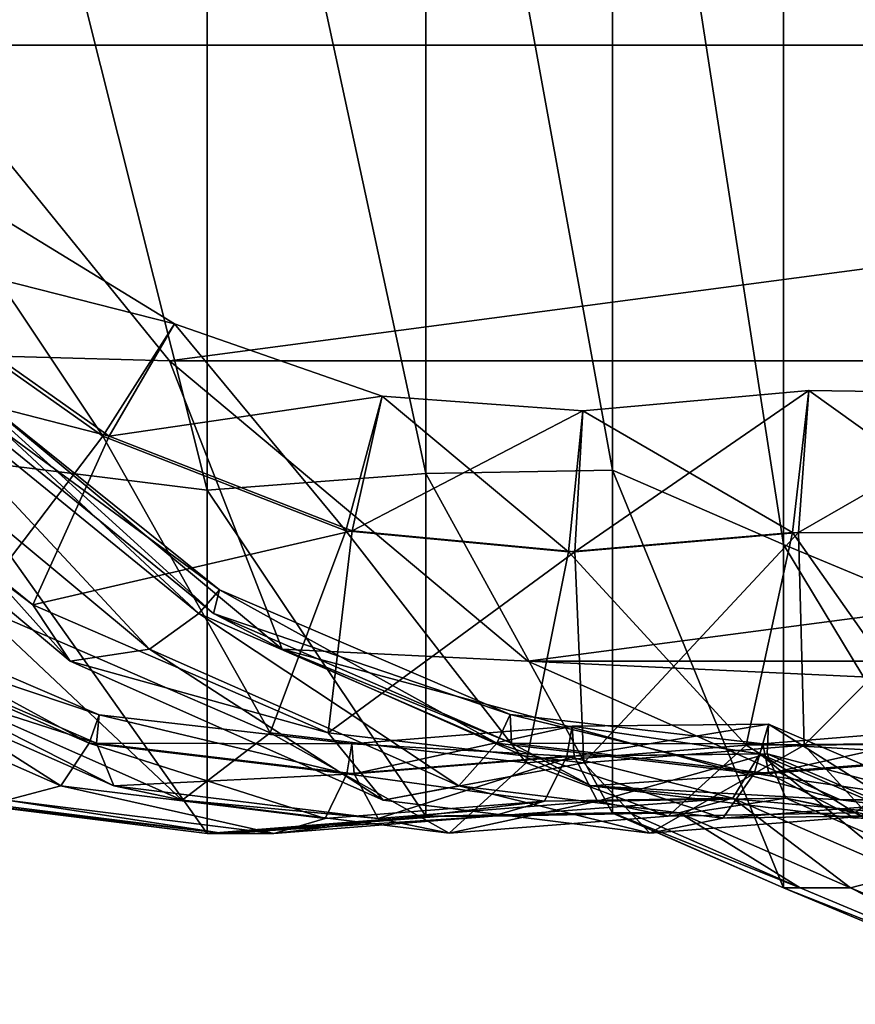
# Model space of a CAD drawing. Header units: millimetres. Extents: x 2387 to 13955, y -4964 to 364.
# Tile 140 of 256: x 6192.98 to 6195.39, y -4961.22 to -4958.37. Entities that reach past the tile are written whole.
import ezdxf

# ---------------------------------------------------------------- set-up
doc = ezdxf.new("R2010")
doc.units = ezdxf.units.MM
doc.header["$MEASUREMENT"] = 0
doc.layers.add('Predefinito', color=7, linetype='Continuous', true_color=0x000000)

msp = doc.modelspace()

# ---------------------------------------------------------------- linework, layer by layer
at = {"layer": 'Predefinito'}
for points in [[(6192.7472, -4956.6635, 1122.4875), (6192.7472, -4959.6366, 1087.2621), (6193.519, -4959.732, 1087.2715)], [(6193.519, -4959.732, 1087.2715), (6193.5191, -4956.7578, 1122.5068), (6192.7472, -4956.6635, 1122.4875)], [(6194.151, -4959.6833, 1087.2667), (6194.1512, -4956.7107, 1122.4973), (6193.5191, -4956.7578, 1122.5068)], [(6194.1512, -4956.7107, 1122.4973), (6194.151, -4959.6833, 1087.2667), (6194.6904, -4959.6743, 1087.266)], [(6194.6904, -4959.6743, 1087.266), (6194.6908, -4956.7024, 1122.4957), (6194.1512, -4956.7107, 1122.4973)], [(6194.6908, -4956.7024, 1122.4957), (6194.6904, -4959.6743, 1087.266), (6195.1845, -4959.889, 1087.2871)], [(6195.1845, -4959.889, 1087.2871), (6195.1847, -4956.9134, 1122.5389), (6194.6908, -4956.7024, 1122.4957)], [(6193.5191, -4956.7578, 1122.5068), (6193.519, -4959.732, 1087.2715), (6194.151, -4959.6833, 1087.2667)], [(6195.1847, -4956.9134, 1122.5389), (6195.1845, -4959.889, 1087.2871), (6195.9872, -4960.2232, 1087.3198)], [(6195.9872, -4960.2232, 1087.3198), (6195.9873, -4957.242, 1122.6062), (6195.1847, -4956.9134, 1122.5389)], [(6192.6507, -4957.9144, 775.3631), (6200.2815, -4957.9148, 730.1832), (6200.3008, -4958.4462, 730.1442)], [(6200.3008, -4958.4462, 730.1442), (6192.6698, -4958.4461, 775.328), (6192.6507, -4957.9144, 775.3631)], [(6192.6698, -4958.4461, 775.328), (6193.4105, -4959.3577, 775.316), (6192.7114, -4959.3385, 780.4289)], [(6193.4105, -4959.3577, 775.316), (6192.6698, -4958.4461, 775.328), (6200.3008, -4958.4462, 730.1442)], [(6200.3008, -4958.4462, 730.1442), (6201.0415, -4959.3577, 730.1311), (6193.4105, -4959.3577, 775.316)], [(6193.2181, -4959.5758, 789.5428), (6192.3945, -4958.9939, 789.561), (6192.7071, -4958.812, 789.4819)], [(6193.4244, -4959.2508, 789.4546), (6192.7071, -4958.812, 789.4819), (6192.4125, -4958.9939, 789.3508)], [(6192.7071, -4958.812, 789.4819), (6193.4244, -4959.2508, 789.4546), (6193.2181, -4959.5758, 789.5428)], [(6193.236, -4959.5757, 789.3326), (6192.4125, -4958.9939, 789.3508), (6192.032, -4959.2667, 788.4344)], [(6192.3945, -4958.9939, 789.561), (6193.2181, -4959.5758, 789.5428), (6192.8471, -4960.0633, 790.395)], [(6192.4125, -4958.9939, 789.3508), (6193.236, -4959.5757, 789.3326), (6193.4244, -4959.2508, 789.4546)], [(6193.495, -4960.0883, 782.6294), (6192.5041, -4959.2809, 782.6343), (6192.5866, -4959.2425, 782.4572)], [(6193.5552, -4960.0196, 782.4495), (6192.5866, -4959.2425, 782.4572), (6192.5462, -4959.2809, 782.2657)], [(6192.5866, -4959.2425, 782.4572), (6193.5552, -4960.0196, 782.4495), (6193.495, -4960.0883, 782.6294)], [(6193.9202, -4959.8488, 789.5255), (6193.2181, -4959.5758, 789.5428), (6193.4244, -4959.2508, 789.4546)], [(6194.0251, -4959.4597, 789.4286), (6193.4244, -4959.2508, 789.4546), (6193.236, -4959.5757, 789.3326)], [(6193.4244, -4959.2508, 789.4546), (6194.0251, -4959.4597, 789.4286), (6193.9202, -4959.8488, 789.5255)], [(6193.0149, -4960.0633, 788.4298), (6192.032, -4959.2667, 788.4344), (6192.0872, -4959.3577, 785.9991)], [(6192.032, -4959.2667, 788.4344), (6193.0149, -4960.0633, 788.4298), (6193.236, -4959.5757, 789.3326)], [(6193.3525, -4960.1914, 783.5594), (6192.3279, -4959.3385, 783.5605), (6192.5041, -4959.2809, 782.6343)], [(6192.5041, -4959.2809, 782.6343), (6193.495, -4960.0883, 782.6294), (6193.3525, -4960.1914, 783.5594)], [(6193.5372, -4960.0883, 782.2602), (6192.5462, -4959.2809, 782.2657), (6192.7114, -4959.3385, 780.4289)], [(6192.5462, -4959.2809, 782.2657), (6193.5372, -4960.0883, 782.2602), (6193.5552, -4960.0196, 782.4495)], [(6193.1231, -4960.2258, 785.9992), (6192.0872, -4959.3577, 785.9991), (6192.3279, -4959.3385, 783.5605)], [(6192.3279, -4959.3385, 783.5605), (6193.3525, -4960.1914, 783.5594), (6193.1231, -4960.2258, 785.9992)], [(6193.7359, -4960.1914, 780.4271), (6192.7114, -4959.3385, 780.4289), (6193.4105, -4959.3577, 775.316)], [(6192.7114, -4959.3385, 780.4289), (6193.7359, -4960.1914, 780.4271), (6193.5372, -4960.0883, 782.2602)], [(6192.0872, -4959.3577, 785.9991), (6193.1231, -4960.2258, 785.9992), (6193.0149, -4960.0633, 788.4298)], [(6193.4105, -4959.3577, 775.316), (6194.4459, -4960.2257, 775.3156), (6193.7359, -4960.1914, 780.4271)], [(6194.4459, -4960.2257, 775.3156), (6193.4105, -4959.3577, 775.316), (6201.0415, -4959.3577, 730.1311)], [(6201.0415, -4959.3577, 730.1311), (6202.0766, -4960.2256, 730.131), (6194.4459, -4960.2257, 775.3156)], [(6194.5813, -4959.9094, 789.3053), (6195.2279, -4959.8538, 789.3093), (6195.258, -4959.4441, 789.4179)], [(6195.258, -4959.4441, 789.4179), (6194.6045, -4959.5029, 789.4132), (6194.5813, -4959.9094, 789.3053)], [(6194.6045, -4959.5029, 789.4132), (6195.258, -4959.4441, 789.4179), (6195.2101, -4959.8538, 789.5198)], [(6195.835, -4959.8571, 789.5288), (6195.2101, -4959.8538, 789.5198), (6195.258, -4959.4441, 789.4179)], [(6195.9247, -4959.4536, 789.4305), (6195.258, -4959.4441, 789.4179), (6195.2279, -4959.8538, 789.3093)], [(6195.2279, -4959.8538, 789.3093), (6195.853, -4959.8571, 789.3185), (6195.9247, -4959.4536, 789.4305)], [(6195.258, -4959.4441, 789.4179), (6195.9247, -4959.4536, 789.4305), (6195.835, -4959.8571, 789.5288)], [(6193.236, -4959.5757, 789.3326), (6193.9381, -4959.8488, 789.3152), (6194.0251, -4959.4597, 789.4286)], [(6194.5634, -4959.9094, 789.5156), (6193.9202, -4959.8488, 789.5255), (6194.0251, -4959.4597, 789.4286)], [(6194.6045, -4959.5029, 789.4132), (6194.0251, -4959.4597, 789.4286), (6193.9381, -4959.8488, 789.3152)], [(6194.0251, -4959.4597, 789.4286), (6194.6045, -4959.5029, 789.4132), (6194.5634, -4959.9094, 789.5156)], [(6193.9381, -4959.8488, 789.3152), (6194.5813, -4959.9094, 789.3053), (6194.6045, -4959.5029, 789.4132)], [(6195.2101, -4959.8538, 789.5198), (6194.5634, -4959.9094, 789.5156), (6194.6045, -4959.5029, 789.4132)], [(6193.7015, -4960.4326, 790.3907), (6192.8471, -4960.0633, 790.395), (6193.2181, -4959.5758, 789.5428)], [(6193.9381, -4959.8488, 789.3152), (6193.236, -4959.5757, 789.3326), (6193.0149, -4960.0633, 788.4298)], [(6193.2181, -4959.5758, 789.5428), (6193.9202, -4959.8488, 789.5255), (6193.7015, -4960.4326, 790.3907)], [(6192.7472, -4959.6366, 1087.2621), (6192.7472, -4960.6276, 1033.397), (6193.519, -4960.7234, 1033.4006)], [(6193.519, -4960.7234, 1033.4006), (6193.519, -4959.732, 1087.2715), (6192.7472, -4959.6366, 1087.2621)], [(6194.6903, -4960.6646, 1033.3983), (6194.6904, -4959.6743, 1087.266), (6194.151, -4959.6833, 1087.2667)], [(6194.6904, -4959.6743, 1087.266), (6194.6903, -4960.6646, 1033.3983), (6195.1844, -4960.8806, 1033.4066)], [(6195.1844, -4960.8806, 1033.4066), (6195.1845, -4959.889, 1087.2871), (6194.6904, -4959.6743, 1087.266)], [(6194.1509, -4960.6739, 1033.3987), (6194.151, -4959.6833, 1087.2667), (6193.519, -4959.732, 1087.2715)], [(6194.151, -4959.6833, 1087.2667), (6194.1509, -4960.6739, 1033.3987), (6194.6903, -4960.6646, 1033.3983)], [(6193.519, -4959.732, 1087.2715), (6193.519, -4960.7234, 1033.4006), (6194.1509, -4960.6739, 1033.3987)], [(6193.0149, -4960.0633, 788.4298), (6193.8691, -4960.4325, 788.4254), (6193.9381, -4959.8488, 789.3152)], [(6194.4404, -4960.5193, 790.3889), (6193.7015, -4960.4326, 790.3907), (6193.9202, -4959.8488, 789.5255)], [(6194.5813, -4959.9094, 789.3053), (6193.9381, -4959.8488, 789.3152), (6193.8691, -4960.4325, 788.4254)], [(6193.9202, -4959.8488, 789.5255), (6194.5634, -4959.9094, 789.5156), (6194.4404, -4960.5193, 790.3889)], [(6194.5634, -4959.9094, 789.5156), (6195.2101, -4959.8538, 789.5198), (6195.0767, -4960.4683, 790.3921)], [(6195.2279, -4959.8538, 789.3093), (6194.5813, -4959.9094, 789.3053), (6194.6078, -4960.5192, 788.4237)], [(6194.6078, -4960.5192, 788.4237), (6195.2443, -4960.4683, 788.427), (6195.2279, -4959.8538, 789.3093)], [(6195.639, -4960.4624, 790.3956), (6195.0767, -4960.4683, 790.3921), (6195.2101, -4959.8538, 789.5198)], [(6195.2101, -4959.8538, 789.5198), (6195.835, -4959.8571, 789.5288), (6195.639, -4960.4624, 790.3956)], [(6195.853, -4959.8571, 789.3185), (6195.2279, -4959.8538, 789.3093), (6195.2443, -4960.4683, 788.427)], [(6195.2443, -4960.4683, 788.427), (6195.8069, -4960.4624, 788.4308), (6195.853, -4959.8571, 789.3185)], [(6193.8691, -4960.4325, 788.4254), (6194.6078, -4960.5192, 788.4237), (6194.5813, -4959.9094, 789.3053)], [(6195.0767, -4960.4683, 790.3921), (6194.4404, -4960.5193, 790.3889), (6194.5634, -4959.9094, 789.5156)], [(6195.1845, -4959.889, 1087.2871), (6195.1844, -4960.8806, 1033.4066), (6195.9872, -4961.217, 1033.4194)], [(6195.9872, -4961.217, 1033.4194), (6195.9872, -4960.2232, 1087.3198), (6195.1845, -4959.889, 1087.2871)], [(6193.1785, -4960.4627, 796.5602), (6192.3155, -4960.0883, 796.5627), (6192.3652, -4960.0195, 796.3801)], [(6193.2066, -4960.3804, 796.3765), (6192.3652, -4960.0195, 796.3801), (6192.3365, -4960.0883, 796.1929)], [(6192.3652, -4960.0195, 796.3801), (6193.2066, -4960.3804, 796.3765), (6193.1785, -4960.4627, 796.5602)], [(6194.3564, -4960.4623, 782.6246), (6193.495, -4960.0883, 782.6294), (6193.5552, -4960.0196, 782.4495)], [(6194.3951, -4960.38, 782.4421), (6193.5552, -4960.0196, 782.4495), (6193.5372, -4960.0883, 782.2602)], [(6193.5552, -4960.0196, 782.4495), (6194.3951, -4960.38, 782.4421), (6194.3564, -4960.4623, 782.6246)], [(6193.4471, -4960.6272, 792.8087), (6192.5415, -4960.2258, 792.8088), (6192.8471, -4960.0633, 790.395)], [(6192.8471, -4960.0633, 790.395), (6193.7015, -4960.4326, 790.3907), (6193.4471, -4960.6272, 792.8087)], [(6193.8691, -4960.4325, 788.4254), (6193.0149, -4960.0633, 788.4298), (6193.1231, -4960.2258, 785.9992)], [(6193.0959, -4960.5862, 798.4017), (6192.2006, -4960.1915, 798.4023), (6192.3155, -4960.0883, 796.5627)], [(6192.3155, -4960.0883, 796.5627), (6193.1785, -4960.4627, 796.5602), (6193.0959, -4960.5862, 798.4017)], [(6193.1995, -4960.4627, 796.1904), (6192.3365, -4960.0883, 796.1929), (6192.3539, -4960.1915, 795.2521)], [(6192.3365, -4960.0883, 796.1929), (6193.1995, -4960.4627, 796.1904), (6193.2066, -4960.3804, 796.3765)], [(6194.246, -4960.5857, 783.5583), (6193.3525, -4960.1914, 783.5594), (6193.495, -4960.0883, 782.6294)], [(6193.495, -4960.0883, 782.6294), (6194.3564, -4960.4623, 782.6246), (6194.246, -4960.5857, 783.5583)], [(6194.3985, -4960.4623, 782.2551), (6193.5372, -4960.0883, 782.2602), (6193.7359, -4960.1914, 780.4271)], [(6193.5372, -4960.0883, 782.2602), (6194.3985, -4960.4623, 782.2551), (6194.3951, -4960.38, 782.4421)], [(6192.2006, -4960.1915, 798.4023), (6193.0959, -4960.5862, 798.4017), (6192.9399, -4960.6275, 803.5608)], [(6193.249, -4960.5861, 795.2513), (6192.3539, -4960.1915, 795.2521), (6192.5415, -4960.2258, 792.8088)], [(6192.3539, -4960.1915, 795.2521), (6193.249, -4960.5861, 795.2513), (6193.1995, -4960.4627, 796.1904)], [(6194.0276, -4960.627, 785.9993), (6193.1231, -4960.2258, 785.9992), (6193.3525, -4960.1914, 783.5594)], [(6193.3525, -4960.1914, 783.5594), (6194.246, -4960.5857, 783.5583), (6194.0276, -4960.627, 785.9993)], [(6195.349, -4960.6266, 775.3154), (6194.6291, -4960.5857, 780.4255), (6193.7359, -4960.1914, 780.4271)], [(6193.7359, -4960.1914, 780.4271), (6194.4459, -4960.2257, 775.3156), (6195.349, -4960.6266, 775.3154)], [(6193.7359, -4960.1914, 780.4271), (6194.6291, -4960.5857, 780.4255), (6194.3985, -4960.4623, 782.2551)], [(6192.5415, -4960.2258, 792.8088), (6193.4471, -4960.6272, 792.8087), (6193.249, -4960.5861, 795.2513)], [(6193.1231, -4960.2258, 785.9992), (6194.0276, -4960.627, 785.9993), (6193.8691, -4960.4325, 788.4254)], [(6194.4459, -4960.2257, 775.3156), (6202.0766, -4960.2256, 730.131), (6202.979, -4960.6264, 730.131)], [(6202.979, -4960.6264, 730.131), (6195.349, -4960.6266, 775.3154), (6194.4459, -4960.2257, 775.3156)], [(6193.9228, -4960.551, 796.5593), (6193.1785, -4960.4627, 796.5602), (6193.2066, -4960.3804, 796.3765)], [(6193.9374, -4960.465, 796.3748), (6193.2066, -4960.3804, 796.3765), (6193.1995, -4960.4627, 796.1904)], [(6193.2066, -4960.3804, 796.3765), (6193.9374, -4960.465, 796.3748), (6193.9228, -4960.551, 796.5593)], [(6195.0995, -4960.5503, 782.6228), (6194.3564, -4960.4623, 782.6246), (6194.3951, -4960.38, 782.4421)], [(6194.3951, -4960.38, 782.4421), (6195.1248, -4960.4643, 782.4388), (6195.0995, -4960.5503, 782.6228)], [(6195.1248, -4960.4643, 782.4388), (6194.3951, -4960.38, 782.4421), (6194.3985, -4960.4623, 782.2551)], [(6193.9374, -4960.465, 796.3748), (6194.5741, -4960.4134, 796.377), (6194.558, -4960.5001, 796.5614)], [(6194.5741, -4960.4134, 796.377), (6193.9374, -4960.465, 796.3748), (6193.9438, -4960.551, 796.1895)], [(6193.9438, -4960.551, 796.1895), (6194.5791, -4960.5001, 796.1915), (6194.5741, -4960.4134, 796.377)], [(6195.116, -4960.4934, 796.5637), (6194.558, -4960.5001, 796.5614), (6194.5741, -4960.4134, 796.377)], [(6194.5741, -4960.4134, 796.377), (6195.141, -4960.4081, 796.3797), (6195.116, -4960.4934, 796.5637)], [(6195.141, -4960.4081, 796.3797), (6194.5741, -4960.4134, 796.377), (6194.5791, -4960.5001, 796.1915)], [(6194.5791, -4960.5001, 796.1915), (6195.1371, -4960.4934, 796.1938), (6195.141, -4960.4081, 796.3797)], [(6195.6285, -4960.7142, 796.5635), (6195.116, -4960.4934, 796.5637), (6195.141, -4960.4081, 796.3797)], [(6195.7627, -4960.413, 782.4431), (6195.1248, -4960.4643, 782.4388), (6195.1417, -4960.5503, 782.2532)], [(6195.1248, -4960.4643, 782.4388), (6195.7627, -4960.413, 782.4431), (6195.736, -4960.4997, 782.627)], [(6195.6622, -4960.6311, 796.3799), (6195.141, -4960.4081, 796.3797), (6195.1371, -4960.4934, 796.1938)], [(6195.141, -4960.4081, 796.3797), (6195.6622, -4960.6311, 796.3799), (6195.6285, -4960.7142, 796.5635)], [(6195.1417, -4960.5503, 782.2532), (6195.7782, -4960.4996, 782.2574), (6195.7627, -4960.413, 782.4431)], [(6194.2181, -4960.7227, 792.8095), (6193.4471, -4960.6272, 792.8087), (6193.7015, -4960.4326, 790.3907)], [(6193.7015, -4960.4326, 790.3907), (6194.4404, -4960.5193, 790.3889), (6194.2181, -4960.7227, 792.8095)], [(6194.6078, -4960.5192, 788.4237), (6193.8691, -4960.4325, 788.4254), (6194.0276, -4960.627, 785.9993)], [(6193.8605, -4960.68, 798.4019), (6193.0959, -4960.5862, 798.4017), (6193.1785, -4960.4627, 796.5602)], [(6193.1785, -4960.4627, 796.5602), (6193.9228, -4960.551, 796.5593), (6193.8605, -4960.68, 798.4019)], [(6193.9438, -4960.551, 796.1895), (6193.1995, -4960.4627, 796.1904), (6193.249, -4960.5861, 795.2513)], [(6193.1995, -4960.4627, 796.1904), (6193.9438, -4960.551, 796.1895), (6193.9374, -4960.465, 796.3748)], [(6194.558, -4960.5001, 796.5614), (6193.9228, -4960.551, 796.5593), (6193.9374, -4960.465, 796.3748)], [(6195.0094, -4960.6793, 783.5589), (6194.246, -4960.5857, 783.5583), (6194.3564, -4960.4623, 782.6246)], [(6194.3564, -4960.4623, 782.6246), (6195.0995, -4960.5503, 782.6228), (6195.0094, -4960.6793, 783.5589)], [(6195.1417, -4960.5503, 782.2532), (6194.3985, -4960.4623, 782.2551), (6194.6291, -4960.5857, 780.4255)], [(6194.3985, -4960.4623, 782.2551), (6195.1417, -4960.5503, 782.2532), (6195.1248, -4960.4643, 782.4388)], [(6194.4404, -4960.5193, 790.3889), (6195.0767, -4960.4683, 790.3921), (6194.8507, -4960.6732, 792.812)], [(6195.2443, -4960.4683, 788.427), (6194.6078, -4960.5192, 788.4237), (6194.798, -4960.7224, 786.0004)], [(6194.798, -4960.7224, 786.0004), (6195.4313, -4960.673, 786.0038), (6195.2443, -4960.4683, 788.427)], [(6195.3917, -4960.6641, 792.8136), (6194.8507, -4960.6732, 792.812), (6195.0767, -4960.4683, 790.3921)], [(6195.0767, -4960.4683, 790.3921), (6195.639, -4960.4624, 790.3956), (6195.3917, -4960.6641, 792.8136)], [(6195.736, -4960.4997, 782.627), (6195.0995, -4960.5503, 782.6228), (6195.1248, -4960.4643, 782.4388)], [(6195.8069, -4960.4624, 788.4308), (6195.2443, -4960.4683, 788.427), (6195.4313, -4960.673, 786.0038)], [(6195.8875, -4960.8806, 792.812), (6195.3917, -4960.6641, 792.8136), (6195.639, -4960.4624, 790.3956)], [(6193.9228, -4960.551, 796.5593), (6194.558, -4960.5001, 796.5614), (6194.4936, -4960.6301, 798.4037)], [(6194.5791, -4960.5001, 796.1915), (6193.9438, -4960.551, 796.1895), (6194.0134, -4960.6799, 795.2515)], [(6194.0134, -4960.6799, 795.2515), (6194.6466, -4960.63, 795.2537), (6194.5791, -4960.5001, 796.1915)], [(6195.0382, -4960.6215, 798.4052), (6194.4936, -4960.6301, 798.4037), (6194.558, -4960.5001, 796.5614)], [(6194.558, -4960.5001, 796.5614), (6195.116, -4960.4934, 796.5637), (6195.0382, -4960.6215, 798.4052)], [(6195.1371, -4960.4934, 796.1938), (6194.5791, -4960.5001, 796.1915), (6194.6466, -4960.63, 795.2537)], [(6194.6466, -4960.63, 795.2537), (6195.1916, -4960.6214, 795.2552), (6195.1371, -4960.4934, 796.1938)], [(6195.5376, -4960.8389, 798.4042), (6195.0382, -4960.6215, 798.4052), (6195.116, -4960.4934, 796.5637)], [(6195.0995, -4960.5503, 782.6228), (6195.736, -4960.4997, 782.627), (6195.6437, -4960.6296, 783.5627)], [(6195.116, -4960.4934, 796.5637), (6195.6285, -4960.7142, 796.5635), (6195.5376, -4960.8389, 798.4042)], [(6195.6496, -4960.7142, 796.1935), (6195.1371, -4960.4934, 796.1938), (6195.1916, -4960.6214, 795.2552)], [(6195.1371, -4960.4934, 796.1938), (6195.6496, -4960.7142, 796.1935), (6195.6622, -4960.6311, 796.3799)], [(6195.7782, -4960.4996, 782.2574), (6195.1417, -4960.5503, 782.2532), (6195.3922, -4960.6791, 780.426)], [(6194.0276, -4960.627, 785.9993), (6194.798, -4960.7224, 786.0004), (6194.6078, -4960.5192, 788.4237)], [(6194.8507, -4960.6732, 792.812), (6194.2181, -4960.7227, 792.8095), (6194.4404, -4960.5193, 790.3889)], [(6193.249, -4960.5861, 795.2513), (6194.0134, -4960.6799, 795.2515), (6193.9438, -4960.551, 796.1895)], [(6194.4936, -4960.6301, 798.4037), (6193.8605, -4960.68, 798.4019), (6193.9228, -4960.551, 796.5593)], [(6194.6291, -4960.5857, 780.4255), (6195.3922, -4960.6791, 780.426), (6195.1417, -4960.5503, 782.2532)], [(6195.6437, -4960.6296, 783.5627), (6195.0094, -4960.6793, 783.5589), (6195.0995, -4960.5503, 782.6228)], [(6193.7114, -4960.7231, 803.5612), (6192.9399, -4960.6275, 803.5608), (6193.0959, -4960.5862, 798.4017)], [(6193.0959, -4960.5862, 798.4017), (6193.8605, -4960.68, 798.4019), (6193.7114, -4960.7231, 803.5612)], [(6194.0134, -4960.6799, 795.2515), (6193.249, -4960.5861, 795.2513), (6193.4471, -4960.6272, 792.8087)], [(6194.798, -4960.7224, 786.0004), (6194.0276, -4960.627, 785.9993), (6194.246, -4960.5857, 783.5583)], [(6194.246, -4960.5857, 783.5583), (6195.0094, -4960.6793, 783.5589), (6194.798, -4960.7224, 786.0004)], [(6194.6291, -4960.5857, 780.4255), (6195.349, -4960.6266, 775.3154), (6196.1184, -4960.7218, 775.3168)], [(6196.1184, -4960.7218, 775.3168), (6195.3922, -4960.6791, 780.426), (6194.6291, -4960.5857, 780.4255)], [(6192.7472, -4960.6275, 844.7724), (6192.7953, -4960.6275, 817.2726), (6193.567, -4960.7232, 817.2736)], [(6193.567, -4960.7232, 817.2736), (6193.5189, -4960.7232, 844.7754), (6192.7472, -4960.6275, 844.7724)], [(6192.7472, -4960.6276, 881.9485), (6192.7472, -4960.6275, 844.7724), (6193.5189, -4960.7232, 844.7754)], [(6192.7472, -4960.6276, 1033.397), (6192.7472, -4960.6276, 974.6274), (6193.519, -4960.7233, 974.6291)], [(6193.519, -4960.7233, 974.6291), (6193.519, -4960.7234, 1033.4006), (6192.7472, -4960.6276, 1033.397)], [(6193.5189, -4960.7232, 844.7754), (6193.519, -4960.7233, 881.9529), (6192.7472, -4960.6276, 881.9485)], [(6192.7472, -4960.6276, 924.6891), (6192.7472, -4960.6276, 881.9485), (6193.519, -4960.7233, 881.9529)], [(6193.519, -4960.7233, 881.9529), (6193.519, -4960.7233, 924.692), (6192.7472, -4960.6276, 924.6891)], [(6192.7472, -4960.6276, 974.6274), (6192.7472, -4960.6276, 924.6891), (6193.519, -4960.7233, 924.692)], [(6193.519, -4960.7233, 924.692), (6193.519, -4960.7233, 974.6291), (6192.7472, -4960.6276, 974.6274)], [(6193.567, -4960.7232, 817.2736), (6192.7953, -4960.6275, 817.2726), (6192.9399, -4960.6275, 803.5608)], [(6192.9399, -4960.6275, 803.5608), (6193.7114, -4960.7231, 803.5612), (6193.567, -4960.7232, 817.2736)], [(6193.4471, -4960.6272, 792.8087), (6194.2181, -4960.7227, 792.8095), (6194.0134, -4960.6799, 795.2515)], [(6194.4936, -4960.6301, 798.4037), (6194.3435, -4960.6735, 803.5624), (6193.7114, -4960.7231, 803.5612)], [(6193.7114, -4960.7231, 803.5612), (6193.8605, -4960.68, 798.4019), (6194.4936, -4960.6301, 798.4037)], [(6194.6466, -4960.63, 795.2537), (6194.0134, -4960.6799, 795.2515), (6194.2181, -4960.7227, 792.8095)], [(6194.2181, -4960.7227, 792.8095), (6194.8507, -4960.6732, 792.812), (6194.6466, -4960.63, 795.2537)], [(6194.3435, -4960.6735, 803.5624), (6194.4936, -4960.6301, 798.4037), (6195.0382, -4960.6215, 798.4052)], [(6195.0382, -4960.6215, 798.4052), (6194.8834, -4960.6641, 803.5632), (6194.3435, -4960.6735, 803.5624)], [(6195.1916, -4960.6214, 795.2552), (6194.6466, -4960.63, 795.2537), (6194.8507, -4960.6732, 792.812)], [(6194.8507, -4960.6732, 792.812), (6195.3917, -4960.6641, 792.8136), (6195.1916, -4960.6214, 795.2552)], [(6195.3781, -4960.8804, 803.5624), (6194.8834, -4960.6641, 803.5632), (6195.0382, -4960.6215, 798.4052)], [(6195.0094, -4960.6793, 783.5589), (6195.6437, -4960.6296, 783.5627), (6195.4313, -4960.673, 786.0038)], [(6195.0382, -4960.6215, 798.4052), (6195.5376, -4960.8389, 798.4042), (6195.3781, -4960.8804, 803.5624)], [(6195.6913, -4960.839, 795.2542), (6195.1916, -4960.6214, 795.2552), (6195.3917, -4960.6641, 792.8136)], [(6195.1916, -4960.6214, 795.2552), (6195.6913, -4960.839, 795.2542), (6195.6496, -4960.7142, 796.1935)], [(6195.349, -4960.6266, 775.3154), (6202.979, -4960.6264, 730.131), (6203.7478, -4960.7215, 730.1327)], [(6203.7478, -4960.7215, 730.1327), (6196.1184, -4960.7218, 775.3168), (6195.349, -4960.6266, 775.3154)], [(6194.199, -4960.6735, 817.2747), (6194.1508, -4960.6736, 844.7779), (6193.5189, -4960.7232, 844.7754)], [(6193.5189, -4960.7232, 844.7754), (6193.567, -4960.7232, 817.2736), (6194.199, -4960.6735, 817.2747)], [(6193.519, -4960.7233, 881.9529), (6193.5189, -4960.7232, 844.7754), (6194.1508, -4960.6736, 844.7779)], [(6194.1508, -4960.6736, 844.7779), (6194.1508, -4960.6736, 881.9563), (6193.519, -4960.7233, 881.9529)], [(6194.1509, -4960.6736, 924.6942), (6194.1509, -4960.6737, 974.6292), (6193.519, -4960.7233, 974.6291)], [(6193.519, -4960.7233, 974.6291), (6193.519, -4960.7233, 924.692), (6194.1509, -4960.6736, 924.6942)], [(6194.1508, -4960.6736, 881.9563), (6194.1509, -4960.6736, 924.6942), (6193.519, -4960.7233, 924.692)], [(6193.519, -4960.7233, 924.692), (6193.519, -4960.7233, 881.9529), (6194.1508, -4960.6736, 881.9563)], [(6194.1509, -4960.6737, 974.6292), (6194.1509, -4960.6739, 1033.3987), (6193.519, -4960.7234, 1033.4006)], [(6193.519, -4960.7234, 1033.4006), (6193.519, -4960.7233, 974.6291), (6194.1509, -4960.6737, 974.6292)], [(6194.3435, -4960.6735, 803.5624), (6194.199, -4960.6735, 817.2747), (6193.567, -4960.7232, 817.2736)], [(6193.567, -4960.7232, 817.2736), (6193.7114, -4960.7231, 803.5612), (6194.3435, -4960.6735, 803.5624)], [(6194.1508, -4960.6736, 844.7779), (6194.199, -4960.6735, 817.2747), (6194.7384, -4960.6641, 817.2757)], [(6194.7384, -4960.6641, 817.2757), (6194.6902, -4960.6641, 844.78), (6194.1508, -4960.6736, 844.7779)], [(6194.1508, -4960.6736, 881.9563), (6194.1508, -4960.6736, 844.7779), (6194.6902, -4960.6641, 844.78)], [(6194.6902, -4960.6641, 844.78), (6194.6902, -4960.6641, 881.9594), (6194.1508, -4960.6736, 881.9563)], [(6194.1509, -4960.6736, 924.6942), (6194.1508, -4960.6736, 881.9563), (6194.6902, -4960.6641, 881.9594)], [(6194.6902, -4960.6641, 881.9594), (6194.6902, -4960.6641, 924.6962), (6194.1509, -4960.6736, 924.6942)], [(6194.1509, -4960.6737, 974.6292), (6194.1509, -4960.6736, 924.6942), (6194.6902, -4960.6641, 924.6962)], [(6194.6902, -4960.6641, 924.6962), (6194.6902, -4960.6642, 974.6296), (6194.1509, -4960.6737, 974.6292)], [(6194.1509, -4960.6739, 1033.3987), (6194.1509, -4960.6737, 974.6292), (6194.6902, -4960.6642, 974.6296)], [(6194.6902, -4960.6642, 974.6296), (6194.6903, -4960.6646, 1033.3983), (6194.1509, -4960.6739, 1033.3987)], [(6194.199, -4960.6735, 817.2747), (6194.3435, -4960.6735, 803.5624), (6194.8834, -4960.6641, 803.5632)], [(6194.8834, -4960.6641, 803.5632), (6194.7384, -4960.6641, 817.2757), (6194.199, -4960.6735, 817.2747)], [(6195.1844, -4960.8803, 844.7819), (6195.1844, -4960.8803, 881.9622), (6194.6902, -4960.6641, 881.9594)], [(6194.6902, -4960.6641, 881.9594), (6194.6902, -4960.6641, 844.78), (6195.1844, -4960.8803, 844.7819)], [(6195.2328, -4960.8803, 817.2757), (6195.1844, -4960.8803, 844.7819), (6194.6902, -4960.6641, 844.78)], [(6194.6902, -4960.6641, 844.78), (6194.7384, -4960.6641, 817.2757), (6195.2328, -4960.8803, 817.2757)], [(6194.6902, -4960.6642, 974.6296), (6194.6902, -4960.6641, 924.6962), (6195.1844, -4960.8803, 924.6982)], [(6195.1844, -4960.8803, 881.9622), (6195.1844, -4960.8803, 924.6982), (6194.6902, -4960.6641, 924.6962)], [(6194.6902, -4960.6641, 924.6962), (6194.6902, -4960.6641, 881.9594), (6195.1844, -4960.8803, 881.9622)], [(6195.1844, -4960.8803, 924.6982), (6195.1844, -4960.8804, 974.6321), (6194.6902, -4960.6642, 974.6296)], [(6194.6903, -4960.6646, 1033.3983), (6194.6902, -4960.6642, 974.6296), (6195.1844, -4960.8804, 974.6321)], [(6195.1844, -4960.8804, 974.6321), (6195.1844, -4960.8806, 1033.4066), (6194.6903, -4960.6646, 1033.3983)], [(6195.2328, -4960.8803, 817.2757), (6194.7384, -4960.6641, 817.2757), (6194.8834, -4960.6641, 803.5632)], [(6195.4313, -4960.673, 786.0038), (6194.798, -4960.7224, 786.0004), (6195.0094, -4960.6793, 783.5589)], [(6194.8834, -4960.6641, 803.5632), (6195.3781, -4960.8804, 803.5624), (6195.2328, -4960.8803, 817.2757)], [(6195.3917, -4960.6641, 792.8136), (6195.8875, -4960.8806, 792.812), (6195.6913, -4960.839, 795.2542)], [(6196.1812, -4961.217, 803.5612), (6195.3781, -4960.8804, 803.5624), (6195.5376, -4960.8389, 798.4042)], [(6195.1844, -4960.8803, 844.7819), (6195.2328, -4960.8803, 817.2757), (6196.0357, -4961.2169, 817.2759)], [(6196.0357, -4961.2169, 817.2759), (6195.9872, -4961.2169, 844.7848), (6195.1844, -4960.8803, 844.7819)], [(6195.1844, -4960.8803, 881.9622), (6195.1844, -4960.8803, 844.7819), (6195.9872, -4961.2169, 844.7848)], [(6195.9872, -4961.2169, 844.7848), (6195.9872, -4961.2169, 881.967), (6195.1844, -4960.8803, 881.9622)], [(6195.1844, -4960.8803, 924.6982), (6195.1844, -4960.8803, 881.9622), (6195.9872, -4961.2169, 881.967)], [(6195.9872, -4961.2169, 881.967), (6195.9872, -4961.2169, 924.7014), (6195.1844, -4960.8803, 924.6982)], [(6195.1844, -4960.8804, 974.6321), (6195.1844, -4960.8803, 924.6982), (6195.9872, -4961.2169, 924.7014)], [(6195.9872, -4961.2169, 924.7014), (6195.9872, -4961.2169, 974.6361), (6195.1844, -4960.8804, 974.6321)], [(6195.1844, -4960.8806, 1033.4066), (6195.1844, -4960.8804, 974.6321), (6195.9872, -4961.2169, 974.6361)], [(6195.9872, -4961.2169, 974.6361), (6195.9872, -4961.217, 1033.4194), (6195.1844, -4960.8806, 1033.4066)], [(6196.0357, -4961.2169, 817.2759), (6195.2328, -4960.8803, 817.2757), (6195.3781, -4960.8804, 803.5624)], [(6195.3781, -4960.8804, 803.5624), (6196.1812, -4961.217, 803.5612), (6196.0357, -4961.2169, 817.2759)]]:
    msp.add_3dface(points, dxfattribs=at)

doc.saveas('drawing.dxf')
